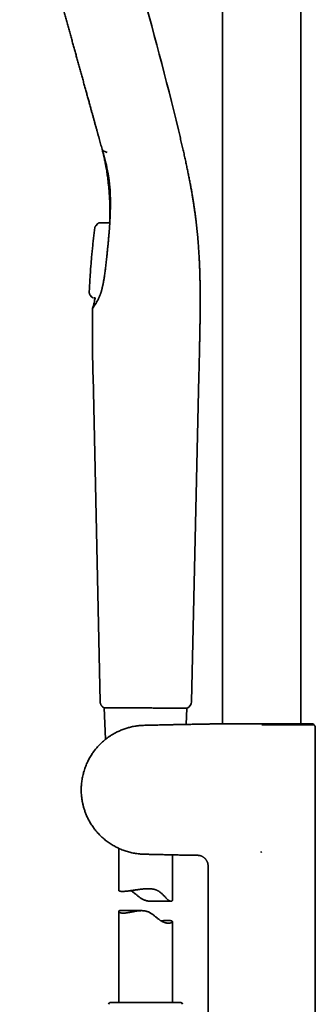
# Model space of a CAD drawing. Header units: millimetres. Extents: x 8 to 882, y 12 to 1914.
# Tile 22 of 27: x 68 to 151, y 1471 to 1746. Entities that reach past the tile are written whole.
import ezdxf

# ---------------------------------------------------------------- set-up
doc = ezdxf.new("R2010")
doc.units = ezdxf.units.MM

msp = doc.modelspace()

# ---------------------------------------------------------------- linework, layer by layer
at = {"color": 7, "linetype": 'Continuous', "lineweight": 35}
for p, q in [((124.98, 1865.95), (124.98, 1549.13)), ((146.88, 1549.13), (146.88, 1865.95)), ((91.55, 1709.19), (92.73, 1708.73)), ((90.1, 1688.9), (89.53, 1688.31)), ((90.1, 1688.88), (90.1, 1688.9)), ((90.67, 1689.14), (93.35, 1689.15)), ((93.45, 1689.68), (93.46, 1689.76)), ((89.53, 1688.31), (89.53, 1688.28)), ((88.29, 1668.46), (87.93, 1668.91)), ((88.29, 1668.46), (88.32, 1668.5)), ((88.29, 1668.48), (88.3, 1668.47)), ((88.31, 1668.48), (88.3, 1668.47)), ((88.91, 1668.17), (88.91, 1668.15)), ((89.35, 1668.15), (89.03, 1668.15)), ((88.73, 1646.29), (90.74, 1555.36)), ((116.29, 1555.35), (118.37, 1646.29)), ((91.76, 1553.66), (91.85, 1553.66)), ((91.85, 1553.66), (92.24, 1544.85)), ((99.39, 1553.63), (99.4, 1553.63)), ((114.81, 1549.01), (115.01, 1553.57)), ((134.27, 1549.13), (150.31, 1549.13)), ((134.27, 1549.13), (134.27, 1549.13)), ((135.93, 1548.88), (135.93, 1548.91)), ((150.53, 1548.91), (150.31, 1549.13)), ((150.93, 1453.47), (150.93, 1548.1)), ((95.93, 1514.4), (95.93, 1502.64)), ((135.64, 1513.35), (135.61, 1513.39)), ((135.64, 1513.35), (135.93, 1513.41)), ((110.93, 1499.88), (110.93, 1512.58)), ((120.93, 1509.45), (120.93, 1453.47)), ((104.93, 1499.62), (110.57, 1499.62)), ((95.93, 1496.8), (95.93, 1471.31)), ((102.32, 1496.99), (96.18, 1496.99)), ((110.93, 1471.31), (110.93, 1493.92)), ((113.3, 1471.31), (93.56, 1471.31))]:
    msp.add_line(p, q, dxfattribs=at)
for centre, radius, start, end in [((-858.6, 1481.12), 999, 13.54657, 18.53968), ((114.29, 1555.4), 2, 293.5426, 358.6892), ((93.56, 1470.81), 0.5, 90, 177.5187), ((113.3, 1470.81), 0.5, 2.4813, 90)]:
    msp.add_arc(centre, radius, start, end, dxfattribs=at)
for points, knots in [([(68.21, 1792.85), (68.22, 1792.82), (68.23, 1792.78), (68.25, 1792.69), (68.28, 1792.58), (68.32, 1792.44), (68.36, 1792.29), (68.41, 1792.1), (68.47, 1791.9), (68.53, 1791.68), (68.6, 1791.44), (68.67, 1791.17), (68.75, 1790.89), (68.84, 1790.58), (68.93, 1790.25), (69.03, 1789.88), (69.14, 1789.48), (69.26, 1789.06), (69.38, 1788.61), (69.51, 1788.15), (69.65, 1787.66), (69.8, 1787.13), (69.95, 1786.55), (70.13, 1785.93), (70.31, 1785.29), (70.49, 1784.61), (70.69, 1783.9), (70.9, 1783.15), (71.12, 1782.36), (71.35, 1781.53), (71.58, 1780.68), (71.82, 1779.81), (72.07, 1778.93), (72.32, 1778.04), (72.56, 1777.14), (72.82, 1776.23), (73.08, 1775.29), (73.35, 1774.31), (73.63, 1773.3), (73.92, 1772.24), (74.22, 1771.17), (74.53, 1770.07), (74.83, 1768.95), (75.14, 1767.84), (75.45, 1766.74), (75.76, 1765.64), (76.06, 1764.52), (76.38, 1763.39), (76.7, 1762.23), (77.03, 1761.03), (77.38, 1759.79), (77.72, 1758.54), (78.07, 1757.29), (78.42, 1756.02), (78.77, 1754.76), (79.11, 1753.52), (79.45, 1752.3), (79.79, 1751.08), (80.14, 1749.84), (80.49, 1748.58), (80.84, 1747.29), (81.21, 1745.97), (81.58, 1744.65), (81.94, 1743.32), (82.31, 1742), (82.67, 1740.7), (83.03, 1739.42), (83.37, 1738.17), (83.72, 1736.93), (84.06, 1735.69), (84.41, 1734.42), (84.77, 1733.14), (85.13, 1731.84), (85.49, 1730.54), (85.85, 1729.25), (86.2, 1727.97), (86.54, 1726.73), (86.88, 1725.53), (87.2, 1724.35), (87.53, 1723.19), (87.85, 1722.03), (88.14, 1720.96), (88.42, 1719.97), (88.67, 1719.07), (88.92, 1718.17), (89.16, 1717.29), (89.41, 1716.41), (89.64, 1715.56), (89.87, 1714.73), (90.1, 1713.91), (90.32, 1713.11), (90.54, 1712.32), (90.75, 1711.56), (90.96, 1710.82), (91.16, 1710.09), (91.29, 1709.62), (91.35, 1709.39)], [0, 0, 0, 0, 0.008884, 0.017819, 0.026856, 0.036049, 0.045448, 0.055098, 0.064984, 0.074207, 0.083541, 0.092944, 0.102374, 0.111789, 0.121153, 0.131309, 0.141419, 0.151496, 0.161556, 0.171612, 0.18168, 0.191765, 0.202875, 0.213998, 0.225126, 0.236257, 0.247383, 0.259177, 0.270967, 0.282753, 0.294537, 0.306322, 0.318108, 0.329223, 0.340338, 0.351455, 0.362572, 0.373689, 0.385479, 0.397268, 0.409057, 0.420846, 0.432634, 0.444422, 0.455536, 0.466651, 0.477765, 0.48888, 0.499996, 0.511785, 0.523574, 0.535364, 0.547153, 0.558942, 0.570731, 0.581847, 0.592961, 0.604076, 0.615192, 0.626307, 0.638097, 0.649887, 0.661677, 0.673467, 0.685255, 0.697041, 0.708153, 0.719264, 0.730377, 0.741492, 0.752612, 0.764412, 0.776215, 0.788017, 0.79981, 0.811589, 0.823347, 0.834413, 0.845476, 0.856555, 0.867669, 0.878839, 0.887775, 0.896759, 0.90576, 0.914742, 0.923668, 0.932503, 0.941209, 0.94975, 0.958488, 0.967029, 0.975414, 0.983679, 0.991862, 1, 1, 1, 1]), ([(118.36, 1646.29), (118.37, 1646.77), (118.39, 1647.74), (118.42, 1649.17), (118.46, 1650.57), (118.49, 1651.93), (118.52, 1653.26), (118.54, 1654.53), (118.57, 1655.75), (118.59, 1656.9), (118.61, 1658.03), (118.63, 1659.12), (118.65, 1660.19), (118.67, 1661.22), (118.68, 1662.22), (118.69, 1663.19), (118.7, 1664.13), (118.71, 1665.04), (118.71, 1665.91), (118.72, 1666.75), (118.72, 1667.56), (118.72, 1668.35), (118.71, 1669.12), (118.71, 1669.86), (118.7, 1670.58), (118.69, 1671.27), (118.68, 1671.93), (118.67, 1672.56), (118.66, 1673.16), (118.65, 1673.74), (118.63, 1674.29), (118.62, 1674.82), (118.6, 1675.33), (118.59, 1675.82), (118.57, 1676.3), (118.55, 1676.78), (118.53, 1677.29), (118.51, 1677.84), (118.48, 1678.42), (118.45, 1679.04), (118.42, 1679.69), (118.38, 1680.37), (118.33, 1681.07), (118.29, 1681.79), (118.23, 1682.52), (118.18, 1683.26), (118.12, 1684.03), (118.05, 1684.82), (117.98, 1685.64), (117.89, 1686.48), (117.81, 1687.35), (117.71, 1688.24), (117.6, 1689.16), (117.49, 1690.11), (117.37, 1691.07), (117.23, 1692.06), (117.09, 1693.07), (116.94, 1694.11), (116.77, 1695.2), (116.59, 1696.31), (116.39, 1697.46), (116.19, 1698.64), (115.97, 1699.84), (115.73, 1701.06), (115.49, 1702.31), (115.23, 1703.59), (114.95, 1704.91), (114.66, 1706.27), (114.35, 1707.67), (114.03, 1709.1), (113.69, 1710.56), (113.34, 1712.06), (112.98, 1713.58), (112.73, 1714.61), (112.61, 1715.12)], [0, 0, 0, 0, 0.021098, 0.041733, 0.061887, 0.081548, 0.100708, 0.119362, 0.136483, 0.15315, 0.169365, 0.18513, 0.200447, 0.215321, 0.229755, 0.243755, 0.257324, 0.270469, 0.282971, 0.295072, 0.306778, 0.318093, 0.329217, 0.339944, 0.350279, 0.360226, 0.369788, 0.378808, 0.387463, 0.395756, 0.403689, 0.411415, 0.418771, 0.425758, 0.432484, 0.439493, 0.446861, 0.454588, 0.463156, 0.472126, 0.481499, 0.491275, 0.501455, 0.512042, 0.522397, 0.533118, 0.544206, 0.555666, 0.567499, 0.579711, 0.592307, 0.60529, 0.618668, 0.632447, 0.646376, 0.660705, 0.675441, 0.690593, 0.706454, 0.722763, 0.739528, 0.756757, 0.774458, 0.79231, 0.810631, 0.829427, 0.848701, 0.868862, 0.889521, 0.910675, 0.932315, 0.954428, 0.976998, 1, 1, 1, 1]), ([(91.35, 1709.39), (91.4, 1709.22), (91.49, 1708.9), (91.62, 1708.43), (91.74, 1707.99), (91.85, 1707.57), (91.96, 1707.17), (92.06, 1706.79), (92.16, 1706.42), (92.25, 1706.06), (92.33, 1705.71), (92.41, 1705.38), (92.48, 1705.08), (92.54, 1704.81), (92.59, 1704.56), (92.64, 1704.34), (92.68, 1704.14), (92.72, 1703.97), (92.75, 1703.81), (92.78, 1703.67), (92.8, 1703.55), (92.82, 1703.46), (92.83, 1703.38), (92.85, 1703.31), (92.86, 1703.25), (92.87, 1703.2), (92.88, 1703.16), (92.88, 1703.11), (92.89, 1703.06), (92.91, 1702.99), (92.92, 1702.9), (92.94, 1702.8), (92.96, 1702.68), (92.98, 1702.55), (93.01, 1702.4), (93.06, 1702.06), (93.12, 1701.73), (93.16, 1701.39), (93.18, 1701.26), (93.2, 1701.13), (93.22, 1700.99), (93.24, 1700.86), (93.25, 1700.73), (93.27, 1700.61), (93.28, 1700.52), (93.29, 1700.46), (93.29, 1700.42), (93.3, 1700.38), (93.3, 1700.34), (93.3, 1700.31), (93.31, 1700.28), (93.31, 1700.25), (93.32, 1700.2), (93.32, 1700.14), (93.33, 1700.06), (93.34, 1699.97), (93.35, 1699.87), (93.37, 1699.75), (93.38, 1699.63), (93.38, 1699.55), (93.39, 1699.52)], [0, 0, 0, 0, 0.047914, 0.093881, 0.137903, 0.179982, 0.220119, 0.258312, 0.294564, 0.332196, 0.367478, 0.400408, 0.430986, 0.459212, 0.483775, 0.506229, 0.526574, 0.544811, 0.56094, 0.574961, 0.586874, 0.596678, 0.604402, 0.611045, 0.617111, 0.622598, 0.626366, 0.630842, 0.636498, 0.643333, 0.65239, 0.662926, 0.674942, 0.688437, 0.703413, 0.719274, 0.793219, 0.807059, 0.820846, 0.834581, 0.848262, 0.861892, 0.875382, 0.887593, 0.898168, 0.902842, 0.907107, 0.910962, 0.914409, 0.917447, 0.920086, 0.923475, 0.928397, 0.934855, 0.942846, 0.952371, 0.96343, 0.976022, 0.990148, 1, 1, 1, 1]), ([(91.36, 1709.39), (91.36, 1709.38), (91.36, 1709.34), (91.41, 1709.29), (91.47, 1709.22), (91.53, 1709.2), (91.55, 1709.19)], [0, 0, 0, 0, 0.08354, 0.417118, 0.750686, 1, 1, 1, 1]), ([(91.4, 1709.22), (91.41, 1709.18), (91.46, 1709), (91.53, 1708.68), (91.63, 1708.27), (91.73, 1707.86), (91.82, 1707.45), (91.93, 1706.98), (92.04, 1706.42), (92.17, 1705.77), (92.3, 1705.09), (92.43, 1704.37), (92.56, 1703.61), (92.68, 1702.83), (92.79, 1702.04), (92.89, 1701.29), (92.98, 1700.57), (93.05, 1699.9), (93.12, 1699.21), (93.18, 1698.52), (93.24, 1697.84), (93.29, 1697.12), (93.34, 1696.39), (93.38, 1695.65), (93.41, 1694.93), (93.44, 1694.29), (93.45, 1693.73), (93.46, 1693.23), (93.47, 1692.72), (93.48, 1692.29), (93.48, 1691.95), (93.48, 1691.71), (93.48, 1691.46), (93.48, 1691.22), (93.48, 1691), (93.47, 1690.81), (93.47, 1690.65), (93.47, 1690.53), (93.47, 1690.44), (93.47, 1690.38), (93.47, 1690.35), (93.47, 1690.31), (93.47, 1690.28), (93.47, 1690.23), (93.47, 1690.2), (93.46, 1690.15), (93.46, 1690.1), (93.46, 1690.05), (93.46, 1690), (93.46, 1689.96), (93.46, 1689.92), (93.46, 1689.89), (93.46, 1689.86), (93.46, 1689.84), (93.46, 1689.82), (93.46, 1689.81), (93.46, 1689.8), (93.46, 1689.79), (93.46, 1689.78), (93.46, 1689.78), (93.46, 1689.77), (93.46, 1689.77), (93.46, 1689.76), (93.46, 1689.76), (93.46, 1689.76), (93.46, 1689.76)], [0, 0, 0, 0, 0.004689, 0.018683, 0.033072, 0.047272, 0.06128, 0.075096, 0.096635, 0.118758, 0.141554, 0.166724, 0.192669, 0.219253, 0.246102, 0.273199, 0.295972, 0.318921, 0.342049, 0.365357, 0.388724, 0.411526, 0.437567, 0.462709, 0.486952, 0.510295, 0.526729, 0.543522, 0.560796, 0.578554, 0.586685, 0.594914, 0.603241, 0.611613, 0.61917, 0.62561, 0.630932, 0.635115, 0.638192, 0.639628, 0.640671, 0.641682, 0.643271, 0.645046, 0.647086, 0.649441, 0.653948, 0.659434, 0.665947, 0.673513, 0.682149, 0.692334, 0.703711, 0.716286, 0.730065, 0.74505, 0.761246, 0.781412, 0.801847, 0.822526, 0.843449, 0.881419, 0.920167, 0.959694, 1, 1, 1, 1]), ([(91.6, 1708.52), (91.74, 1708), (92.11, 1706.66), (92.61, 1704.59), (93.06, 1702.23), (93.41, 1699.59), (93.61, 1696.6), (93.63, 1693.23), (93.51, 1690.86), (93.45, 1689.68)], [0, 0, 0, 0, 0.082293, 0.2134, 0.344506, 0.475614, 0.650407, 0.825204, 1, 1, 1, 1]), ([(93.46, 1698.3), (93.45, 1698.48), (93.41, 1698.91), (93.34, 1699.61), (93.26, 1700.4), (93.15, 1701.2), (93.05, 1701.95), (92.94, 1702.62), (92.84, 1703.2), (92.74, 1703.77), (92.63, 1704.31), (92.53, 1704.83), (92.46, 1705.16), (92.42, 1705.33)], [0, 0, 0, 0, 0.076938, 0.184785, 0.295787, 0.409967, 0.527355, 0.61263, 0.696543, 0.777494, 0.855487, 0.930526, 1, 1, 1, 1]), ([(93.39, 1699.52), (93.39, 1699.5), (93.4, 1699.43), (93.4, 1699.36), (93.41, 1699.3)], [0, 0, 0, 0, 0.252461, 1, 1, 1, 1]), ([(93.6, 1695.63), (93.6, 1695.64), (93.6, 1695.81), (93.59, 1696.03), (93.58, 1696.24), (93.58, 1696.29)], [0, 0, 0, 0, 0.0438646, 0.7648567, 1, 1, 1, 1]), ([(90.18, 1688.97), (90.17, 1688.96), (90.14, 1688.94), (90.12, 1688.91), (90.1, 1688.89)], [0, 0, 0, 0, 0.219424, 1, 1, 1, 1]), ([(90.18, 1688.96), (90.19, 1688.98), (90.25, 1689.02), (90.36, 1689.08), (90.51, 1689.13), (90.62, 1689.14), (90.67, 1689.14)], [0, 0, 0, 0, 0.100865, 0.402579, 0.704284, 1, 1, 1, 1]), ([(93.45, 1689.68), (93.45, 1689.53), (93.42, 1689.06), (93.37, 1688.28), (93.3, 1687.34), (93.23, 1686.39), (93.15, 1685.43), (93.07, 1684.46), (92.98, 1683.49), (92.88, 1682.5), (92.78, 1681.51), (92.68, 1680.51), (92.57, 1679.57), (92.47, 1678.68), (92.38, 1677.86), (92.28, 1677.02), (92.21, 1676.47), (92.18, 1676.19)], [0, 0, 0, 0, 0.036281, 0.108843, 0.181418, 0.253987, 0.326557, 0.399179, 0.471803, 0.54458, 0.617358, 0.690186, 0.763013, 0.822242, 0.881479, 0.940736, 1, 1, 1, 1]), ([(93.45, 1689.64), (93.45, 1689.64), (93.45, 1689.64), (93.45, 1689.63), (93.44, 1689.62), (93.44, 1689.61), (93.44, 1689.61), (93.44, 1689.6), (93.44, 1689.59), (93.44, 1689.59), (93.44, 1689.58), (93.43, 1689.58), (93.43, 1689.57), (93.43, 1689.56), (93.43, 1689.54), (93.42, 1689.51), (93.41, 1689.47), (93.4, 1689.43), (93.39, 1689.37), (93.38, 1689.31), (93.36, 1689.23), (93.35, 1689.18), (93.35, 1689.15)], [0, 0, 0, 0, 0.022118, 0.132402, 0.235359, 0.333007, 0.425347, 0.512379, 0.565752, 0.616911, 0.665859, 0.712593, 0.757114, 0.798487, 0.83591, 0.869464, 0.899263, 0.925466, 0.948309, 0.968151, 0.985533, 1, 1, 1, 1]), ([(89.2, 1687.61), (89.14, 1687.14), (89.02, 1686.13), (88.85, 1684.6), (88.68, 1683), (88.51, 1681.37), (88.35, 1679.7), (88.21, 1678.04), (88.07, 1676.38), (87.95, 1674.72), (87.85, 1673.03), (87.75, 1671.36), (87.7, 1670.25), (87.68, 1669.71)], [0, 0, 0, 0, 0.08046, 0.168241, 0.257791, 0.349095, 0.442138, 0.536909, 0.627835, 0.720277, 0.814226, 0.909677, 1, 1, 1, 1]), ([(89.53, 1688.31), (89.5, 1688.27), (89.43, 1688.2), (89.35, 1688.08), (89.28, 1687.94), (89.23, 1687.78), (89.21, 1687.67), (89.2, 1687.62)], [0, 0, 0, 0, 0.185035, 0.372338, 0.560613, 0.781741, 1, 1, 1, 1]), ([(89.53, 1688.29), (89.49, 1688.25), (89.4, 1688.15), (89.31, 1687.98), (89.23, 1687.8), (89.21, 1687.67), (89.2, 1687.6)], [0, 0, 0, 0, 0.248331, 0.499993, 0.751658, 1, 1, 1, 1]), ([(92.18, 1676.19), (92.12, 1675.74), (92.04, 1675.06), (91.91, 1674.16), (91.82, 1673.57), (91.74, 1673.06), (91.66, 1672.64), (91.58, 1672.23), (91.5, 1671.82), (91.41, 1671.41), (91.32, 1671.01), (91.22, 1670.61), (91.12, 1670.23), (91.02, 1669.89), (90.93, 1669.59), (90.84, 1669.34), (90.75, 1669.09), (90.65, 1668.83), (90.52, 1668.53), (90.38, 1668.21), (90.22, 1667.87), (90.06, 1667.55), (89.9, 1667.25), (89.75, 1666.96), (89.59, 1666.69), (89.44, 1666.44), (89.31, 1666.21), (89.19, 1666.03), (89.09, 1665.87), (88.99, 1665.72), (88.91, 1665.59), (88.83, 1665.48), (88.76, 1665.39), (88.71, 1665.31), (88.67, 1665.26), (88.65, 1665.23), (88.64, 1665.21), (88.63, 1665.2), (88.63, 1665.2), (88.63, 1665.2)], [0, 0, 0, 0, 0.078987, 0.118484, 0.157991, 0.183183, 0.208393, 0.233612, 0.258896, 0.284189, 0.309547, 0.334915, 0.360308, 0.383674, 0.403176, 0.422708, 0.437229, 0.459084, 0.480971, 0.510398, 0.539865, 0.569705, 0.599592, 0.629718, 0.659899, 0.691623, 0.723407, 0.748987, 0.774603, 0.800407, 0.826254, 0.852411, 0.878617, 0.905033, 0.9315, 0.948596, 0.965706, 0.982846, 1, 1, 1, 1]), ([(87.68, 1669.72), (87.68, 1669.67), (87.68, 1669.58), (87.7, 1669.44), (87.74, 1669.3), (87.79, 1669.16), (87.86, 1669.04), (87.91, 1668.96), (87.94, 1668.92)], [0, 0, 0, 0, 0.164711, 0.331727, 0.49999, 0.668254, 0.835277, 1, 1, 1, 1]), ([(87.93, 1668.91), (87.9, 1668.95), (87.84, 1669.04), (87.77, 1669.18), (87.71, 1669.34), (87.68, 1669.52), (87.68, 1669.65), (87.68, 1669.71)], [0, 0, 0, 0, 0.184678, 0.372098, 0.560714, 0.782084, 1, 1, 1, 1]), ([(87.93, 1668.91), (87.93, 1668.91), (87.93, 1668.91), (87.94, 1668.92), (87.94, 1668.92)], [0, 0, 0, 0, 0.898666, 1, 1, 1, 1]), ([(88.29, 1668.47), (88.31, 1668.45), (88.35, 1668.4), (88.42, 1668.34), (88.49, 1668.29), (88.57, 1668.25), (88.65, 1668.21), (88.73, 1668.19), (88.82, 1668.17), (88.88, 1668.17), (88.91, 1668.16)], [0, 0, 0, 0, 0.122301, 0.246873, 0.37301, 0.499948, 0.626893, 0.75305, 0.877655, 1, 1, 1, 1]), ([(88.91, 1668.15), (88.85, 1668.16), (88.73, 1668.17), (88.56, 1668.23), (88.41, 1668.33), (88.33, 1668.41), (88.29, 1668.46)], [0, 0, 0, 0, 0.246916, 0.500004, 0.75309, 1, 1, 1, 1]), ([(89.35, 1668.15), (89.32, 1668.03), (89.24, 1667.7), (89.11, 1667.14), (88.94, 1666.46), (88.78, 1665.81), (88.67, 1665.39), (88.63, 1665.2)], [0, 0, 0, 0, 0.114994, 0.33998, 0.569699, 0.80589, 1, 1, 1, 1]), ([(88.63, 1665.2), (88.61, 1664.19), (88.56, 1662.14), (88.55, 1659.05), (88.56, 1655.91), (88.6, 1652.73), (88.66, 1649.52), (88.7, 1647.37), (88.73, 1646.29)], [0, 0, 0, 0, 0.160564, 0.324225, 0.490565, 0.659069, 0.829122, 1, 1, 1, 1]), ([(90.74, 1555.36), (90.74, 1555.28), (90.75, 1555.12), (90.8, 1554.87), (90.88, 1554.63), (91, 1554.4), (91.15, 1554.18), (91.32, 1553.97), (91.53, 1553.8), (91.68, 1553.7), (91.76, 1553.66)], [0, 0, 0, 0, 0.114167, 0.233114, 0.35619, 0.482569, 0.611267, 0.741182, 0.871149, 1, 1, 1, 1]), ([(91.76, 1553.66), (91.76, 1553.66), (91.76, 1553.66), (91.77, 1553.66), (91.8, 1553.66), (91.84, 1553.66), (91.9, 1553.66), (92, 1553.66), (92.12, 1553.66), (92.25, 1553.65), (92.4, 1553.65), (92.56, 1553.65), (92.74, 1553.65), (92.92, 1553.65), (93.11, 1553.65), (93.31, 1553.65), (93.56, 1553.65), (93.86, 1553.65), (94.17, 1553.65), (94.44, 1553.65), (94.66, 1553.65), (94.88, 1553.64), (95.17, 1553.64), (95.52, 1553.64), (95.92, 1553.64), (96.33, 1553.64), (96.74, 1553.64), (97.19, 1553.64), (97.68, 1553.63), (98.13, 1553.63), (98.53, 1553.63), (98.86, 1553.63), (99.2, 1553.63), (99.61, 1553.62), (100.12, 1553.62), (100.69, 1553.62), (101.24, 1553.62), (101.79, 1553.61), (102.34, 1553.61), (102.71, 1553.61), (102.89, 1553.61)], [0, 0, 0, 0, 0.018389, 0.036779, 0.05523, 0.07368, 0.104175, 0.134736, 0.162203, 0.189717, 0.217362, 0.244125, 0.27093, 0.294584, 0.318238, 0.342012, 0.365785, 0.400099, 0.434507, 0.45343, 0.472353, 0.491343, 0.510333, 0.54175, 0.573244, 0.601579, 0.629968, 0.658505, 0.691973, 0.725526, 0.745847, 0.766168, 0.786563, 0.806958, 0.841269, 0.875671, 0.906611, 0.937656, 0.968773, 1, 1, 1, 1]), ([(102.89, 1553.61), (103.01, 1553.61), (103.24, 1553.61), (103.59, 1553.6), (103.83, 1553.6), (103.94, 1553.6)], [0, 0, 0, 0, 0.335803, 0.667708, 1, 1, 1, 1]), ([(103.94, 1553.6), (104.06, 1553.6), (104.29, 1553.6), (104.72, 1553.6), (105.23, 1553.6), (105.81, 1553.59), (106.39, 1553.59), (106.9, 1553.59), (107.31, 1553.59), (107.69, 1553.59), (108.09, 1553.58), (108.52, 1553.58), (108.94, 1553.58), (109.31, 1553.58), (109.65, 1553.58), (109.95, 1553.58), (110.25, 1553.58), (110.57, 1553.58), (110.92, 1553.58), (111.29, 1553.57), (111.65, 1553.57), (111.99, 1553.57), (112.32, 1553.57), (112.63, 1553.57), (112.94, 1553.57), (113.22, 1553.57), (113.48, 1553.57), (113.7, 1553.57), (113.88, 1553.57), (114.03, 1553.57), (114.18, 1553.57), (114.31, 1553.57), (114.43, 1553.57), (114.55, 1553.57), (114.65, 1553.57), (114.76, 1553.57), (114.86, 1553.57), (114.96, 1553.57), (115.03, 1553.57), (115.08, 1553.57), (115.08, 1553.57), (115.08, 1553.57)], [0, 0, 0, 0, 0.019737, 0.039494, 0.072656, 0.105909, 0.139632, 0.173445, 0.193876, 0.214326, 0.240734, 0.267143, 0.293716, 0.320289, 0.340458, 0.360626, 0.380869, 0.401112, 0.428319, 0.455934, 0.4836, 0.511506, 0.539466, 0.567808, 0.596203, 0.624846, 0.653542, 0.680295, 0.700523, 0.720751, 0.741053, 0.761356, 0.781887, 0.802418, 0.823027, 0.843637, 0.871343, 0.903348, 0.93543, 0.967673, 1, 1, 1, 1]), ([(121.12, 1549.1), (121.06, 1549.1), (120.52, 1549.09), (119.53, 1549.08), (118.16, 1549.06), (116.8, 1549.04), (115.47, 1549.02), (114.18, 1548.99), (112.92, 1548.97), (111.69, 1548.95), (110.5, 1548.92), (109.38, 1548.9), (108.33, 1548.88), (107.36, 1548.85), (106.41, 1548.83), (105.49, 1548.81), (104.65, 1548.8), (103.9, 1548.78), (103.23, 1548.76), (102.58, 1548.73), (101.95, 1548.69), (101.33, 1548.64), (100.71, 1548.56), (100.11, 1548.45), (99.53, 1548.33), (98.97, 1548.19), (98.44, 1548.05), (97.89, 1547.88), (97.34, 1547.69), (96.79, 1547.48), (96.27, 1547.27), (95.77, 1547.04), (95.3, 1546.81), (94.85, 1546.57), (94.42, 1546.34), (94.02, 1546.1), (93.65, 1545.87), (93.3, 1545.64), (92.98, 1545.41), (92.68, 1545.19), (92.32, 1544.92), (91.9, 1544.58), (91.42, 1544.16), (90.93, 1543.71), (90.46, 1543.24), (90.02, 1542.76), (89.62, 1542.29), (89.25, 1541.83), (88.88, 1541.35), (88.53, 1540.85), (88.19, 1540.33), (87.85, 1539.78), (87.54, 1539.21), (87.23, 1538.61), (86.94, 1537.99), (86.67, 1537.34), (86.43, 1536.67), (86.21, 1535.99), (86.02, 1535.32), (85.86, 1534.64), (85.72, 1533.96), (85.61, 1533.29), (85.53, 1532.62), (85.47, 1531.96), (85.44, 1531.32), (85.43, 1530.68), (85.44, 1530.07), (85.48, 1529.46), (85.53, 1528.87), (85.59, 1528.35), (85.66, 1527.89), (85.73, 1527.48), (85.81, 1527.08), (85.9, 1526.69), (86, 1526.28), (86.11, 1525.85), (86.25, 1525.39), (86.4, 1524.94), (86.56, 1524.47), (86.74, 1524.01), (86.94, 1523.54), (87.16, 1523.04), (87.41, 1522.54), (87.68, 1522.03), (87.98, 1521.52), (88.31, 1520.99), (88.65, 1520.49), (88.99, 1520.01), (89.34, 1519.55), (89.72, 1519.09), (90.12, 1518.64), (90.55, 1518.19), (90.99, 1517.75), (91.45, 1517.32), (91.93, 1516.91), (92.43, 1516.51), (92.95, 1516.11), (93.49, 1515.74), (94.05, 1515.39), (94.62, 1515.06), (95.22, 1514.74), (95.84, 1514.44), (96.48, 1514.15), (97.12, 1513.9), (97.74, 1513.68), (98.36, 1513.48), (98.99, 1513.31), (99.64, 1513.15), (100.31, 1513.02), (100.99, 1512.92), (101.69, 1512.84), (102.4, 1512.78), (103.12, 1512.75), (103.85, 1512.73), (104.58, 1512.72), (105.58, 1512.7), (106.83, 1512.67), (108.3, 1512.63), (109.74, 1512.6), (111.15, 1512.57), (112.59, 1512.54), (114.05, 1512.51), (115.55, 1512.49), (116.86, 1512.47), (117.68, 1512.46), (117.97, 1512.45)], [0, 0, 0, 0, 0.002254, 0.018023, 0.033438, 0.048798, 0.063779, 0.078376, 0.092586, 0.106406, 0.119836, 0.132877, 0.144173, 0.155167, 0.165861, 0.176258, 0.186359, 0.194081, 0.201609, 0.208939, 0.216066, 0.222982, 0.23009, 0.236976, 0.24365, 0.250117, 0.256382, 0.26245, 0.269352, 0.27599, 0.282369, 0.288493, 0.294472, 0.300194, 0.305665, 0.310887, 0.315864, 0.320517, 0.324938, 0.329132, 0.3331, 0.34017, 0.347403, 0.354799, 0.362356, 0.370069, 0.376617, 0.383278, 0.39006, 0.39697, 0.404019, 0.411218, 0.418577, 0.426115, 0.433847, 0.441796, 0.449862, 0.457869, 0.465821, 0.473701, 0.48149, 0.489171, 0.496731, 0.504156, 0.511438, 0.51857, 0.525544, 0.532357, 0.539001, 0.545475, 0.550215, 0.554854, 0.559393, 0.563859, 0.56856, 0.573576, 0.578905, 0.58455, 0.589875, 0.595453, 0.601284, 0.607369, 0.613707, 0.620179, 0.626896, 0.633859, 0.641066, 0.647373, 0.653856, 0.660514, 0.667347, 0.674354, 0.681534, 0.688462, 0.695543, 0.702777, 0.710163, 0.717702, 0.724987, 0.73242, 0.740013, 0.747772, 0.755707, 0.763821, 0.77092, 0.778156, 0.785532, 0.793052, 0.800722, 0.808549, 0.816524, 0.82449, 0.83258, 0.840791, 0.849114, 0.85754, 0.874374, 0.891565, 0.907194, 0.923071, 0.9392, 0.955589, 0.972591, 0.989887, 1, 1, 1, 1]), ([(121.38, 1549.13), (121.34, 1549.12), (121.25, 1549.1), (121.17, 1549.1), (121.12, 1549.1)], [0, 0, 0, 0, 0.504191, 1, 1, 1, 1]), ([(121.37, 1549.13), (121.37, 1549.13), (121.37, 1549.13), (121.38, 1549.13), (121.42, 1549.13), (121.48, 1549.13), (121.57, 1549.13), (121.68, 1549.13), (121.81, 1549.13), (121.97, 1549.13), (122.15, 1549.13), (122.35, 1549.13), (122.58, 1549.13), (122.83, 1549.13), (123.1, 1549.13), (123.39, 1549.13), (123.7, 1549.13), (124.03, 1549.13), (124.38, 1549.13), (124.76, 1549.13), (125.15, 1549.13), (125.56, 1549.13), (125.98, 1549.13), (126.42, 1549.13), (126.88, 1549.13), (127.35, 1549.13), (127.84, 1549.13), (128.35, 1549.13), (128.87, 1549.13), (129.4, 1549.13), (129.95, 1549.13), (130.51, 1549.13), (130.89, 1549.13), (131.07, 1549.13)], [0, 0, 0, 0, 0.00083, 0.034066, 0.067301, 0.100564, 0.133828, 0.167064, 0.200292, 0.233547, 0.266802, 0.300031, 0.333262, 0.36652, 0.399778, 0.433008, 0.466155, 0.499332, 0.532509, 0.565657, 0.598796, 0.631963, 0.665129, 0.698268, 0.731412, 0.764584, 0.797756, 0.8309, 0.864691, 0.898526, 0.932375, 0.96621, 1, 1, 1, 1]), ([(131.07, 1549.13), (131.16, 1549.13), (131.33, 1549.13), (131.6, 1549.13), (131.91, 1549.13), (132.27, 1549.13), (132.81, 1549.13), (133.47, 1549.13), (134, 1549.13), (134.27, 1549.13)], [0, 0, 0, 0, 0.083956, 0.167986, 0.251994, 0.379398, 0.50682, 0.753702, 1, 1, 1, 1]), ([(150.52, 1548.91), (150.52, 1548.91), (150.53, 1548.91), (150.51, 1548.91), (150.46, 1548.91), (150.39, 1548.91), (150.29, 1548.91), (150.16, 1548.91), (150.01, 1548.91), (149.83, 1548.91), (149.63, 1548.91), (149.41, 1548.91), (149.16, 1548.91), (148.9, 1548.91), (148.6, 1548.91), (148.29, 1548.91), (147.94, 1548.91), (147.58, 1548.91), (147.2, 1548.91), (146.8, 1548.91), (146.39, 1548.91), (145.96, 1548.91), (145.53, 1548.91), (145.12, 1548.91), (144.72, 1548.91), (144.32, 1548.9), (143.91, 1548.9), (143.49, 1548.9), (143.08, 1548.9), (142.67, 1548.91), (142.26, 1548.91), (141.84, 1548.91), (141.4, 1548.91), (140.94, 1548.91), (140.45, 1548.91), (139.97, 1548.9), (139.49, 1548.9), (139.01, 1548.9), (138.53, 1548.9), (138.06, 1548.9), (137.61, 1548.9), (137.15, 1548.9), (136.71, 1548.9), (136.31, 1548.9), (136.06, 1548.9), (135.93, 1548.9)], [0, 0, 0, 0, 0.009877, 0.036361, 0.062891, 0.089583, 0.116323, 0.143274, 0.170274, 0.19744, 0.224656, 0.251115, 0.277618, 0.304279, 0.330987, 0.357908, 0.38488, 0.41202, 0.439213, 0.465462, 0.491758, 0.518096, 0.544478, 0.566791, 0.589133, 0.610525, 0.631917, 0.653415, 0.674912, 0.694791, 0.71467, 0.734626, 0.754582, 0.777178, 0.799798, 0.82145, 0.843102, 0.864861, 0.886619, 0.906748, 0.926877, 0.947095, 0.967312, 0.983651, 1, 1, 1, 1]), ([(150.93, 1548.1), (150.93, 1548.14), (150.93, 1548.21), (150.91, 1548.32), (150.88, 1548.43), (150.83, 1548.54), (150.77, 1548.65), (150.7, 1548.75), (150.62, 1548.84), (150.55, 1548.89), (150.52, 1548.91)], [0, 0, 0, 0, 0.1141356, 0.2327133, 0.355219, 0.4810011, 0.6092818, 0.7391806, 0.8697468, 1, 1, 1, 1]), ([(117.97, 1512.45), (118.05, 1512.45), (118.2, 1512.44), (118.41, 1512.42), (118.62, 1512.38), (118.81, 1512.32), (118.99, 1512.26), (119.18, 1512.18), (119.38, 1512.09), (119.58, 1511.96), (119.77, 1511.83), (119.93, 1511.69), (120.07, 1511.56), (120.19, 1511.43), (120.31, 1511.28), (120.43, 1511.12), (120.54, 1510.93), (120.65, 1510.73), (120.74, 1510.51), (120.82, 1510.28), (120.88, 1510.02), (120.92, 1509.74), (120.93, 1509.55), (120.93, 1509.45)], [0, 0, 0, 0, 0.048442, 0.095321, 0.140336, 0.183215, 0.223722, 0.26165, 0.313842, 0.364459, 0.414352, 0.46335, 0.501803, 0.539515, 0.577194, 0.620445, 0.670213, 0.716437, 0.766696, 0.820646, 0.877862, 0.937838, 1, 1, 1, 1]), ([(95.93, 1502.64), (95.93, 1502.63), (95.93, 1502.61), (95.95, 1502.57), (96, 1502.52), (96.07, 1502.48), (96.16, 1502.44), (96.28, 1502.41), (96.42, 1502.39), (96.58, 1502.37), (96.76, 1502.36), (96.96, 1502.36), (97.18, 1502.36), (97.42, 1502.37), (97.67, 1502.39), (97.94, 1502.41), (98.22, 1502.44), (98.52, 1502.47), (98.84, 1502.51), (99.16, 1502.55), (99.5, 1502.6), (99.85, 1502.65), (100.22, 1502.71), (100.59, 1502.76), (100.98, 1502.82), (101.37, 1502.88), (101.77, 1502.93), (102.18, 1502.98), (102.6, 1503.03), (103.03, 1503.07), (103.46, 1503.1), (103.89, 1503.12), (104.32, 1503.12), (104.75, 1503.1), (105.11, 1503.07), (105.39, 1503.03), (105.6, 1502.99), (105.8, 1502.95), (106.01, 1502.89), (106.2, 1502.83), (106.39, 1502.77), (106.58, 1502.69), (106.77, 1502.61), (106.95, 1502.52), (107.12, 1502.42), (107.29, 1502.31), (107.49, 1502.17), (107.72, 1501.99), (107.97, 1501.77), (108.21, 1501.54), (108.44, 1501.31), (108.67, 1501.07), (108.89, 1500.84), (109.1, 1500.61), (109.31, 1500.4), (109.51, 1500.2), (109.67, 1500.06), (109.8, 1499.95), (109.89, 1499.88), (109.99, 1499.82), (110.08, 1499.77), (110.16, 1499.73), (110.24, 1499.69), (110.32, 1499.67), (110.42, 1499.64), (110.53, 1499.62), (110.64, 1499.63), (110.72, 1499.64), (110.78, 1499.66), (110.83, 1499.69), (110.87, 1499.73), (110.9, 1499.76), (110.92, 1499.81), (110.93, 1499.84), (110.93, 1499.87), (110.93, 1499.88)], [0, 0, 0, 0, 0.007031, 0.024305, 0.041634, 0.059125, 0.076674, 0.094286, 0.111961, 0.128681, 0.145456, 0.162386, 0.179373, 0.196417, 0.213519, 0.229854, 0.24624, 0.262768, 0.279348, 0.295974, 0.31265, 0.32933, 0.34606, 0.362932, 0.379854, 0.396822, 0.41384, 0.431118, 0.448452, 0.465956, 0.483526, 0.501174, 0.518905, 0.53658, 0.554365, 0.56332, 0.572274, 0.581291, 0.590326, 0.599175, 0.608041, 0.616977, 0.625914, 0.634926, 0.643938, 0.653019, 0.662117, 0.677685, 0.693298, 0.708983, 0.724689, 0.740474, 0.756277, 0.77215, 0.788061, 0.803717, 0.819464, 0.827401, 0.835337, 0.843347, 0.85138, 0.859215, 0.86707, 0.874992, 0.882914, 0.898882, 0.914963, 0.925993, 0.937047, 0.948179, 0.959312, 0.970516, 0.98172, 0.992983, 1, 1, 1, 1]), ([(104.93, 1499.63), (104.9, 1499.63), (104.81, 1499.62), (104.6, 1499.63), (104.3, 1499.65), (103.97, 1499.7), (103.64, 1499.77), (103.31, 1499.87), (102.99, 1499.99), (102.69, 1500.14), (102.39, 1500.3), (102.09, 1500.5), (101.78, 1500.71), (101.47, 1500.95), (101.16, 1501.19), (100.86, 1501.43), (100.56, 1501.68), (100.26, 1501.92), (99.96, 1502.14), (99.7, 1502.32), (99.49, 1502.45), (99.36, 1502.53), (99.29, 1502.56), (99.28, 1502.57)], [0, 0, 0, 0, 0.010056, 0.043763, 0.093767, 0.14409, 0.19477, 0.245885, 0.295844, 0.346163, 0.396746, 0.447543, 0.506794, 0.566191, 0.625856, 0.685595, 0.745651, 0.805799, 0.866264, 0.926961, 0.95888, 0.990861, 1, 1, 1, 1]), ([(96.18, 1496.99), (96.16, 1496.99), (96.12, 1496.99), (96.06, 1496.97), (96.02, 1496.95), (95.98, 1496.92), (95.95, 1496.89), (95.94, 1496.85), (95.93, 1496.81), (95.93, 1496.76), (95.95, 1496.71), (95.99, 1496.64), (96.07, 1496.56), (96.17, 1496.49), (96.29, 1496.43), (96.43, 1496.38), (96.59, 1496.34), (96.76, 1496.31), (96.95, 1496.3), (97.1, 1496.29), (97.17, 1496.29)], [0, 0, 0, 0, 0.040762, 0.0833843, 0.1260993, 0.1691193, 0.2121406, 0.2554345, 0.2987291, 0.3422531, 0.3858347, 0.4631331, 0.5371056, 0.6113629, 0.6799588, 0.7488065, 0.811268, 0.8739525, 0.9368562, 1, 1, 1, 1]), ([(97.17, 1496.29), (97.24, 1496.29), (97.39, 1496.3), (97.64, 1496.31), (97.91, 1496.34), (98.19, 1496.38), (98.48, 1496.43), (98.79, 1496.48), (99.11, 1496.54), (99.44, 1496.61), (99.78, 1496.67), (100.14, 1496.74), (100.5, 1496.81), (100.89, 1496.87), (101.3, 1496.93), (101.65, 1496.96), (101.95, 1496.98), (102.17, 1496.99), (102.39, 1496.99), (102.65, 1496.98), (102.95, 1496.96), (103.29, 1496.91), (103.62, 1496.84), (103.95, 1496.75), (104.26, 1496.62), (104.57, 1496.48), (104.86, 1496.31), (105.16, 1496.12), (105.46, 1495.9), (105.77, 1495.67), (106.07, 1495.43), (106.37, 1495.18), (106.66, 1494.94), (106.96, 1494.7), (107.25, 1494.47), (107.5, 1494.29), (107.71, 1494.16), (107.86, 1494.07), (108.02, 1493.98), (108.18, 1493.9), (108.34, 1493.83), (108.5, 1493.76), (108.65, 1493.71), (108.8, 1493.66), (108.95, 1493.61), (109.14, 1493.57), (109.36, 1493.53), (109.62, 1493.5), (109.85, 1493.49), (110.05, 1493.5), (110.22, 1493.52), (110.37, 1493.55), (110.51, 1493.59), (110.63, 1493.63), (110.73, 1493.68), (110.81, 1493.73), (110.87, 1493.79), (110.91, 1493.84), (110.93, 1493.89), (110.93, 1493.95), (110.91, 1494), (110.87, 1494.05), (110.8, 1494.09), (110.71, 1494.14), (110.6, 1494.17), (110.46, 1494.2), (110.3, 1494.23), (110.12, 1494.24), (109.92, 1494.25), (109.7, 1494.26), (109.46, 1494.25), (109.2, 1494.24), (108.93, 1494.23), (108.65, 1494.21), (108.35, 1494.18), (108.07, 1494.15), (107.87, 1494.12), (107.79, 1494.11)], [0, 0, 0, 0, 0.014631, 0.029314, 0.04414, 0.059019, 0.073952, 0.088934, 0.103534, 0.118176, 0.132938, 0.14774, 0.162577, 0.177456, 0.193764, 0.21015, 0.218389, 0.226628, 0.234918, 0.243226, 0.25555, 0.267953, 0.280443, 0.293041, 0.305354, 0.317756, 0.330223, 0.342742, 0.357346, 0.371985, 0.38669, 0.401413, 0.416215, 0.431039, 0.445941, 0.460901, 0.468768, 0.47665, 0.484591, 0.492533, 0.50054, 0.508548, 0.516619, 0.524706, 0.53256, 0.540429, 0.556265, 0.572202, 0.588237, 0.602196, 0.616204, 0.630338, 0.644515, 0.658731, 0.672987, 0.687186, 0.701422, 0.715771, 0.730158, 0.744575, 0.759031, 0.774543, 0.790105, 0.805812, 0.821572, 0.837387, 0.853259, 0.868275, 0.883339, 0.898542, 0.913797, 0.929103, 0.94446, 0.95913, 0.973845, 0.988688, 1, 1, 1, 1])]:
    msp.add_open_spline(points, degree=3, knots=knots, dxfattribs=at)

doc.saveas('drawing.dxf')
